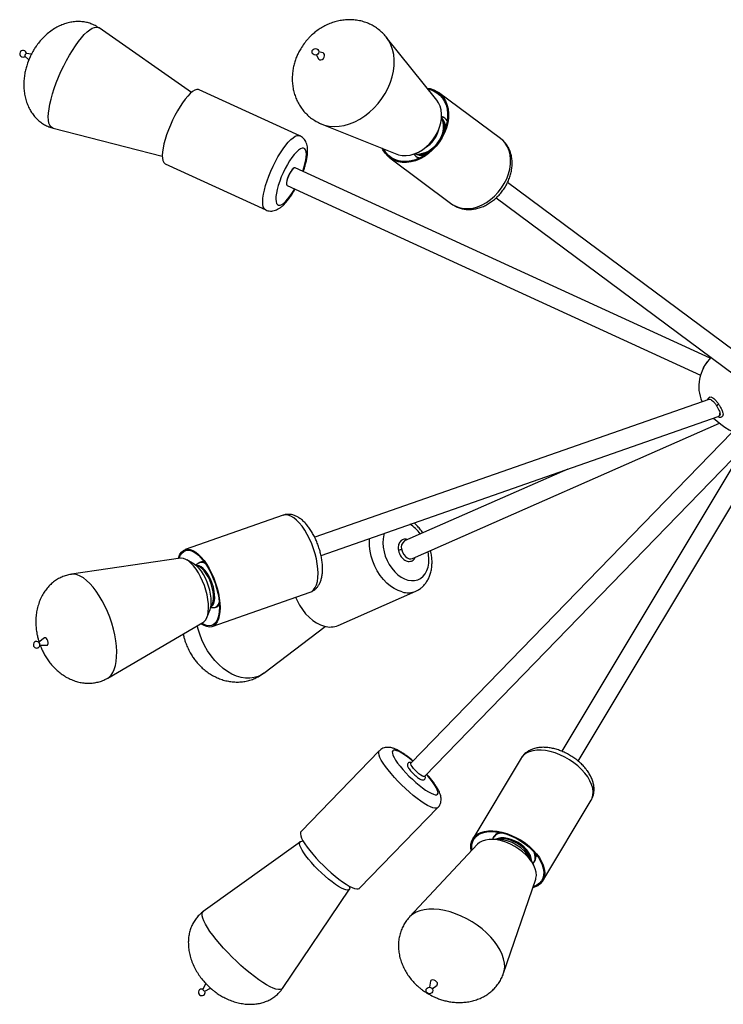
# Model space of a CAD drawing. Header units: millimetres. Extents: x 439 to 897, y 326 to 622.
# Tile 15 of 23: x 813 to 850, y 327 to 379. Entities that reach past the tile are written whole.
import ezdxf

# ---------------------------------------------------------------- set-up
doc = ezdxf.new("R2010")
doc.units = ezdxf.units.MM

msp = doc.modelspace()

# ---------------------------------------------------------------- linework, layer by layer
at = {"color": 7, "linetype": 'Continuous', "lineweight": 25}
for p, q in [((821.811, 374.783), (817.001, 378.143)), ((834.584, 374.379), (831.957, 377.666)), ((813.141, 376.671), (813.347, 376.489)), ((813.476, 376.775), (813.205, 376.811)), ((828.318, 376.732), (828.424, 376.539)), ((828.652, 376.845), (828.436, 376.891)), ((828.661, 376.843), (828.652, 376.845)), ((827.448, 372.529), (822.218, 374.929)), ((837.905, 372.383), (834.673, 374.783)), ((834.97, 373.223), (834.904, 373.379)), ((814.606, 372.926), (820.291, 371.469)), ((828.594, 373.137), (832.501, 371.573)), ((834.377, 372.311), (834.421, 372.37)), ((832.14, 371.371), (835.372, 368.971)), ((833.551, 371.556), (833.719, 371.538)), ((833.618, 371.387), (833.669, 371.36)), ((820.446, 371.066), (825.676, 368.666)), ((848.812, 360.937), (827.206, 370.852)), ((826.789, 369.943), (848.315, 360.065)), ((850.715, 360.849), (838.265, 370.092)), ((837.669, 369.289), (850.087, 360.069)), ((848.751, 358.801), (828.226, 351.618)), ((849.248, 357.916), (849.291, 357.935)), ((828.556, 350.674), (849.241, 357.913)), ((833.313, 350.51), (849.3, 357.56)), ((849.961, 357.095), (833.234, 339.855)), ((851.02, 357.037), (841.088, 340.473)), ((841.945, 339.959), (851.978, 356.689)), ((833.951, 339.159), (850.571, 356.288)), ((841.401, 355.169), (832.909, 351.425)), ((826.582, 352.764), (821.479, 350.978)), ((821.239, 350.522), (815.561, 349.69)), ((821.955, 350.215), (821.571, 350.44)), ((822.156, 350.257), (822.041, 350.157)), ((822.482, 350.332), (822.388, 350.337)), ((822.398, 350.336), (822.388, 350.337)), ((822.883, 346.967), (827.986, 348.753)), ((829.446, 347.028), (833.496, 348.814)), ((822.619, 347.445), (822.779, 347.86)), ((822.81, 347.96), (822.963, 347.953)), ((823.193, 348.035), (823.264, 348.098)), ((823.193, 348.035), (823.205, 348.047)), ((817.453, 344.284), (822.411, 347.174)), ((825.577, 344.544), (828.776, 346.973)), ((814.166, 346.379), (813.865, 346.149)), ((813.919, 345.994), (814.298, 346.003)), ((831.592, 340.497), (827.517, 336.297)), ((838.975, 340.11), (836.457, 335.91)), ((830.567, 333.338), (834.642, 337.538)), ((840.102, 333.724), (842.62, 337.924)), ((837.707, 335.89), (837.371, 335.879)), ((837.831, 336.253), (837.684, 336.153)), ((837.745, 336.257), (837.737, 336.189)), ((827.482, 335.764), (822.428, 332.124)), ((827.633, 335.787), (827.558, 335.785)), ((836.704, 335.626), (833.17, 331.843)), ((839.737, 334.922), (839.757, 335.098)), ((839.737, 334.922), (839.74, 334.964)), ((839.745, 334.985), (839.8, 335.024)), ((839.79, 335.021), (839.81, 335.033)), ((839.644, 334.516), (839.495, 334.818)), ((830.055, 333.363), (830.054, 333.438)), ((838.062, 328.909), (839.734, 333.809)), ((826.55, 328.125), (830.035, 333.287)), ((822.554, 328.38), (822.397, 328.079)), ((834.262, 328.5), (834.2, 328.185)), ((834.35, 328.095), (834.599, 328.298)), ((822.507, 327.972), (822.807, 328.14))]:
    msp.add_line(p, q, dxfattribs=at)
at = {"color": 8, "linetype": 'Continuous', "lineweight": 25}
for p, q in [((837.747, 336.268), (837.745, 336.257)), ((837.816, 336.256), (837.792, 336.227)), ((839.752, 335.051), (839.767, 335.086)), ((839.8, 335.024), (839.811, 335.032))]:
    msp.add_line(p, q, dxfattribs=at)
at = {"color": 8, "linetype": 'Continuous', "lineweight": 25, "flags": 128}
for points in [[(814.496, 372.99), (814.436, 373.074), (814.392, 373.19), (814.366, 373.335), (814.357, 373.509), (814.366, 373.708), (814.393, 373.93), (814.436, 374.172), (814.497, 374.432), (814.574, 374.706), (814.665, 374.991), (814.77, 375.283), (814.888, 375.578), (815.017, 375.873), (815.156, 376.163), (815.302, 376.446), (815.453, 376.718), (815.609, 376.975), (815.767, 377.214), (815.925, 377.433), (816.08, 377.627), (816.232, 377.796), (816.378, 377.936), (816.516, 378.046), (816.645, 378.125), (816.763, 378.172), (816.868, 378.186), (816.959, 378.166), (817.001, 378.143)], [(828.596, 373.136), (828.739, 373.087), (828.982, 373.033), (829.236, 373.012), (829.5, 373.024), (829.769, 373.069), (830.041, 373.146), (830.311, 373.255), (830.577, 373.394), (830.835, 373.561), (831.081, 373.755), (831.314, 373.972), (831.529, 374.21), (831.724, 374.467), (831.897, 374.738), (832.046, 375.02), (832.168, 375.311), (832.262, 375.606), (832.327, 375.901), (832.362, 376.193), (832.367, 376.478), (832.341, 376.752), (832.286, 377.013), (832.2, 377.256), (832.087, 377.48), (831.961, 377.662)], [(833.44, 371.594), (833.456, 371.591), (833.622, 371.578), (833.796, 371.597), (833.972, 371.648), (834.147, 371.73), (834.315, 371.841), (834.47, 371.976), (834.609, 372.132), (834.728, 372.305), (834.823, 372.49), (834.891, 372.682), (834.93, 372.874), (834.94, 373.061), (834.92, 373.239), (834.87, 373.401), (834.836, 373.474)], [(814.606, 372.926), (814.572, 372.937), (814.496, 372.99)], [(825.676, 368.666), (825.651, 368.68), (825.593, 368.741), (825.551, 368.834), (825.527, 368.957), (825.521, 369.107), (825.532, 369.284), (825.561, 369.483), (825.607, 369.701), (825.669, 369.934), (825.747, 370.179), (825.839, 370.431), (825.943, 370.686), (826.057, 370.939), (826.181, 371.186), (826.31, 371.423), (826.444, 371.647), (826.581, 371.852), (826.716, 372.035), (826.849, 372.195), (826.978, 372.326), (827.099, 372.429), (827.211, 372.499), (827.311, 372.538)], [(827.311, 372.538), (827.399, 372.543), (827.448, 372.529)], [(835.372, 368.971), (835.424, 368.934), (835.606, 368.836), (835.806, 368.769), (836.02, 368.734), (836.245, 368.733), (836.476, 368.765), (836.71, 368.83), (836.943, 368.927), (837.171, 369.053), (837.389, 369.207), (837.595, 369.387), (837.784, 369.588), (837.954, 369.808), (838.101, 370.043), (838.224, 370.289), (838.319, 370.541), (838.385, 370.796), (838.422, 371.049), (838.428, 371.295), (838.403, 371.531), (838.348, 371.752), (838.264, 371.955), (838.152, 372.136), (838.014, 372.292), (837.905, 372.383)], [(827.571, 371.881), (827.482, 371.846), (827.382, 371.778), (827.274, 371.679), (827.16, 371.552), (827.042, 371.399), (826.923, 371.223), (826.805, 371.029), (826.692, 370.821), (826.586, 370.603), (826.489, 370.381), (826.404, 370.16), (826.331, 369.943), (826.274, 369.737), (826.232, 369.545), (826.208, 369.373), (826.202, 369.223), (826.213, 369.1), (826.242, 369.005), (826.287, 368.942), (826.349, 368.911), (826.425, 368.913), (826.514, 368.949), (826.613, 369.017), (826.722, 369.116), (826.836, 369.243), (826.954, 369.396), (827.073, 369.572), (827.187, 369.76)], [(827.604, 370.669), (827.665, 370.852), (827.722, 371.058), (827.763, 371.249), (827.788, 371.422), (827.794, 371.572), (827.783, 371.695), (827.754, 371.789), (827.709, 371.853), (827.647, 371.884), (827.571, 371.881)], [(828.402, 349.741), (828.392, 349.979), (828.363, 350.23), (828.315, 350.49), (828.25, 350.755), (828.169, 351.02), (828.072, 351.28), (827.962, 351.532), (827.84, 351.77), (827.708, 351.991), (827.57, 352.191), (827.426, 352.366), (827.281, 352.514), (827.135, 352.632), (826.992, 352.717), (826.853, 352.769), (826.722, 352.787), (826.601, 352.77), (826.582, 352.764)], [(831.847, 351.826), (831.825, 351.748), (831.788, 351.544), (831.777, 351.326), (831.794, 351.099), (831.836, 350.867), (831.904, 350.636), (831.996, 350.412), (832.11, 350.198), (832.244, 350.001), (832.393, 349.823), (832.556, 349.67), (832.728, 349.544), (832.906, 349.449), (833.085, 349.387)], [(832.781, 348.77), (832.576, 348.839), (832.372, 348.941), (832.172, 349.074), (831.981, 349.236), (831.801, 349.424), (831.635, 349.635), (831.486, 349.865), (831.358, 350.111), (831.25, 350.367), (831.167, 350.63), (831.109, 350.895), (831.077, 351.159), (831.072, 351.415), (831.081, 351.558)], [(833.085, 349.387), (833.262, 349.358), (833.432, 349.364), (833.592, 349.405), (833.738, 349.479), (833.868, 349.585), (833.977, 349.72), (834.064, 349.882), (834.127, 350.067), (834.164, 350.271), (834.175, 350.489), (834.158, 350.716), (834.133, 350.871)], [(822.497, 350.312), (822.481, 350.318), (822.398, 350.336)], [(822.815, 347.983), (822.851, 348.004), (822.919, 348.073), (822.97, 348.174), (823.004, 348.304), (823.02, 348.457), (823.015, 348.63), (822.992, 348.816), (822.95, 349.011), (822.891, 349.206), (822.817, 349.397), (822.731, 349.577), (822.634, 349.74), (822.53, 349.881), (822.423, 349.995), (822.315, 350.08), (822.211, 350.131), (822.113, 350.148), (822.06, 350.142)], [(822.814, 347.999), (822.862, 348.054), (822.914, 348.155), (822.948, 348.284), (822.963, 348.437), (822.959, 348.61), (822.936, 348.797), (822.894, 348.991), (822.835, 349.186), (822.761, 349.377), (822.674, 349.557), (822.577, 349.72), (822.473, 349.861), (822.366, 349.976), (822.258, 350.06), (822.154, 350.111), (822.069, 350.128)], [(827.986, 348.753), (828.077, 348.798), (828.173, 348.883), (828.254, 349), (828.318, 349.147), (828.365, 349.322), (828.393, 349.521), (828.402, 349.741)], [(817.453, 344.284), (817.517, 344.327), (817.625, 344.433), (817.718, 344.571), (817.794, 344.738), (817.853, 344.934), (817.893, 345.154), (817.915, 345.398), (817.918, 345.661), (817.902, 345.94), (817.868, 346.232), (817.814, 346.533), (817.744, 346.839), (817.656, 347.146), (817.553, 347.452), (817.435, 347.751), (817.304, 348.039), (817.162, 348.315), (817.011, 348.573), (816.852, 348.81), (816.688, 349.025), (816.52, 349.213), (816.35, 349.373), (816.181, 349.502), (816.016, 349.6), (815.855, 349.664), (815.701, 349.694), (815.561, 349.69)], [(823.205, 348.047), (823.229, 348.073), (823.263, 348.123)], [(825.577, 344.544), (825.475, 344.473), (825.282, 344.374), (825.074, 344.307), (824.854, 344.275), (824.626, 344.277), (824.391, 344.314), (824.154, 344.385), (823.917, 344.488), (823.682, 344.624), (823.454, 344.789), (823.234, 344.983), (823.025, 345.202), (822.831, 345.444), (822.654, 345.705), (822.495, 345.984), (822.357, 346.275), (822.242, 346.575), (822.15, 346.881), (822.121, 347.004)], [(834.643, 337.538), (834.634, 337.53), (834.574, 337.503), (834.488, 337.503), (834.38, 337.528), (834.249, 337.579), (834.1, 337.654), (833.933, 337.753), (833.753, 337.873), (833.561, 338.013), (833.362, 338.17), (833.159, 338.342), (832.955, 338.525), (832.754, 338.716), (832.559, 338.913), (832.374, 339.111), (832.201, 339.308), (832.044, 339.5), (831.906, 339.684), (831.788, 339.856), (831.693, 340.014), (831.622, 340.155), (831.577, 340.276), (831.558, 340.376), (831.566, 340.453), (831.592, 340.497)], [(832.408, 340.526), (832.335, 340.523), (832.287, 340.495), (832.265, 340.442), (832.27, 340.365), (832.302, 340.265), (832.359, 340.146), (832.44, 340.009), (832.545, 339.857), (832.669, 339.695), (832.812, 339.526), (832.968, 339.353), (833.136, 339.18), (833.311, 339.011), (833.489, 338.851), (833.666, 338.701), (833.839, 338.567), (834.003, 338.451), (834.155, 338.355), (834.291, 338.282), (834.409, 338.233), (834.505, 338.209), (834.578, 338.211), (834.626, 338.239), (834.648, 338.292), (834.643, 338.37), (834.612, 338.469), (834.555, 338.589), (834.473, 338.726), (834.369, 338.877), (834.244, 339.039), (834.102, 339.209), (834.053, 339.264)], [(833.336, 339.96), (833.247, 340.033), (833.075, 340.167), (832.911, 340.284), (832.759, 340.38), (832.622, 340.453), (832.505, 340.502), (832.408, 340.526)], [(842.297, 339.334), (842.125, 339.525), (841.931, 339.707), (841.718, 339.878), (841.489, 340.034), (841.248, 340.172), (840.999, 340.291), (840.747, 340.387), (840.496, 340.461), (840.25, 340.51), (840.013, 340.533), (839.79, 340.53), (839.584, 340.501), (839.399, 340.447), (839.237, 340.369), (839.103, 340.267), (838.997, 340.144), (838.975, 340.11)], [(833.19, 339.894), (833.226, 339.888), (833.251, 339.873)], [(842.62, 337.924), (842.673, 338.033), (842.716, 338.192), (842.726, 338.365), (842.703, 338.549), (842.647, 338.742), (842.56, 338.939), (842.442, 339.137), (842.297, 339.334)], [(839.516, 334.776), (839.503, 334.897), (839.457, 335.04), (839.379, 335.186), (839.273, 335.331), (839.141, 335.47), (838.988, 335.599), (838.818, 335.713), (838.638, 335.81), (838.452, 335.884), (838.267, 335.936), (838.089, 335.961), (837.923, 335.961), (837.775, 335.934), (837.66, 335.888)], [(837.892, 336.241), (837.822, 336.221), (837.751, 336.192)], [(839.472, 334.862), (839.429, 334.993), (839.352, 335.139), (839.245, 335.285), (839.113, 335.424), (838.96, 335.553), (838.791, 335.667), (838.61, 335.763), (838.424, 335.838), (838.239, 335.889), (838.061, 335.915), (837.895, 335.914), (837.756, 335.891)], [(839.74, 334.964), (839.728, 335.102), (839.718, 335.147)], [(822.455, 331.633), (822.398, 331.777), (822.368, 331.9), (822.364, 332.001), (822.386, 332.077), (822.428, 332.124)], [(838.119, 329.233), (838.109, 329.442), (838.066, 329.66), (837.991, 329.885), (837.884, 330.114), (837.748, 330.344), (837.584, 330.572), (837.393, 330.796), (837.179, 331.012), (836.944, 331.218), (836.691, 331.412), (836.424, 331.59), (836.144, 331.75), (835.857, 331.891), (835.565, 332.011), (835.273, 332.108), (834.984, 332.181), (834.701, 332.229), (834.428, 332.252), (834.169, 332.249), (833.927, 332.22), (833.705, 332.165), (833.506, 332.086), (833.332, 331.984), (833.185, 331.859), (833.172, 331.845)], [(826.55, 328.125), (826.508, 328.084), (826.434, 328.058), (826.335, 328.057), (826.212, 328.082), (826.068, 328.133), (825.904, 328.208), (825.721, 328.308), (825.523, 328.429), (825.312, 328.572), (825.09, 328.735), (824.86, 328.914), (824.626, 329.109), (824.389, 329.316), (824.154, 329.533), (823.922, 329.757), (823.698, 329.986), (823.483, 330.216), (823.28, 330.445), (823.093, 330.669), (822.923, 330.887), (822.772, 331.094), (822.643, 331.29), (822.537, 331.47), (822.455, 331.633)], [(838.063, 328.912), (838.097, 329.036), (838.119, 329.233)]]:
    msp.add_lwpolyline(points, dxfattribs=at)
at = {"color": 7, "linetype": 'Continuous', "lineweight": 25, "flags": 128}
for points in [[(828.424, 376.539), (828.442, 376.515), (828.492, 376.485), (828.554, 376.481), (828.62, 376.506), (828.68, 376.555), (828.723, 376.62), (828.744, 376.692), (828.74, 376.759), (828.711, 376.812), (828.661, 376.843), (828.661, 376.843)], [(822.082, 374.938), (821.981, 374.899), (821.869, 374.829), (821.748, 374.726), (821.619, 374.595), (821.486, 374.435), (821.351, 374.252), (821.214, 374.047), (821.08, 373.823), (820.951, 373.586), (820.827, 373.339), (820.713, 373.086), (820.609, 372.831), (820.517, 372.579), (820.44, 372.334), (820.377, 372.101), (820.331, 371.883), (820.302, 371.684), (820.291, 371.507), (820.297, 371.357), (820.322, 371.234), (820.363, 371.141), (820.421, 371.08), (820.446, 371.066)], [(822.218, 374.929), (822.17, 374.943), (822.082, 374.938)], [(834.076, 375.015), (834.239, 374.986), (834.439, 374.919), (834.621, 374.82), (834.782, 374.692), (834.92, 374.536), (835.032, 374.355), (835.116, 374.152), (835.171, 373.931), (835.195, 373.695), (835.189, 373.449), (835.153, 373.196), (835.086, 372.941), (834.991, 372.689), (834.869, 372.443), (834.722, 372.208), (834.552, 371.988), (834.363, 371.787), (834.157, 371.607), (833.939, 371.453), (833.711, 371.327), (833.478, 371.23), (833.244, 371.165), (833.013, 371.133), (832.788, 371.134), (832.574, 371.169), (832.374, 371.236), (832.192, 371.334), (832.031, 371.463), (831.893, 371.619), (831.781, 371.8), (831.745, 371.876)], [(834.128, 374.95), (834.215, 374.932), (834.409, 374.867), (834.586, 374.771), (834.743, 374.646), (834.877, 374.495), (834.986, 374.319), (835.068, 374.122), (835.121, 373.907), (835.145, 373.678), (835.139, 373.438), (835.104, 373.193), (835.039, 372.945), (834.947, 372.7), (834.828, 372.461), (834.685, 372.233), (834.52, 372.019), (834.336, 371.823), (834.136, 371.649), (833.924, 371.499), (833.702, 371.376), (833.476, 371.282), (833.248, 371.219), (833.024, 371.188), (832.805, 371.189), (832.597, 371.223), (832.403, 371.288), (832.226, 371.384), (832.07, 371.508), (831.936, 371.66), (831.827, 371.836), (831.822, 371.845)], [(832.501, 371.573), (832.591, 371.542), (832.784, 371.503), (832.988, 371.497), (833.199, 371.524), (833.413, 371.584), (833.625, 371.676), (833.832, 371.796), (834.028, 371.944), (834.211, 372.116), (834.376, 372.309), (834.519, 372.518), (834.639, 372.74), (834.732, 372.969), (834.797, 373.202), (834.833, 373.433), (834.837, 373.658), (834.812, 373.872), (834.756, 374.071), (834.672, 374.251), (834.584, 374.379)], [(833.389, 371.576), (833.405, 371.557), (833.471, 371.491)], [(827.206, 370.852), (827.174, 370.854), (827.122, 370.826), (827.06, 370.767), (826.994, 370.68), (826.928, 370.573), (826.867, 370.452), (826.816, 370.327), (826.779, 370.207), (826.757, 370.102), (826.754, 370.018), (826.768, 369.963), (826.789, 369.943)], [(827.206, 370.852), (827.165, 370.851), (827.111, 370.818), (827.048, 370.753), (826.981, 370.662), (826.916, 370.551), (826.857, 370.429), (826.808, 370.304), (826.773, 370.186), (826.755, 370.084), (826.755, 370.006), (826.773, 369.956), (826.789, 369.943)], [(821.123, 350.505), (821.147, 350.584), (821.211, 350.731), (821.292, 350.848), (821.388, 350.933), (821.498, 350.984), (821.619, 351.001), (821.75, 350.983), (821.888, 350.931), (822.031, 350.845), (822.177, 350.728), (822.323, 350.58), (822.466, 350.405), (822.605, 350.205), (822.736, 349.984), (822.858, 349.746), (822.968, 349.494), (823.065, 349.234), (823.146, 348.969), (823.212, 348.704), (823.259, 348.444), (823.288, 348.193), (823.298, 347.955)], [(821.167, 350.512), (821.176, 350.539), (821.239, 350.682), (821.317, 350.795), (821.41, 350.878), (821.517, 350.927), (821.635, 350.944), (821.762, 350.927), (821.896, 350.876), (822.035, 350.793), (822.177, 350.678), (822.319, 350.534), (822.458, 350.364), (822.593, 350.17), (822.72, 349.955), (822.839, 349.724), (822.946, 349.479), (823.04, 349.226), (823.119, 348.969), (823.182, 348.712), (823.229, 348.459), (823.257, 348.215), (823.267, 347.984)], [(832.757, 350.967), (832.799, 350.838), (832.864, 350.719), (832.947, 350.618), (833.042, 350.543), (833.142, 350.5), (833.24, 350.491), (833.313, 350.51)], [(822.411, 347.174), (822.458, 347.206), (822.54, 347.295), (822.607, 347.416), (822.656, 347.565), (822.687, 347.739), (822.7, 347.936), (822.693, 348.152), (822.668, 348.38), (822.624, 348.618), (822.563, 348.86), (822.485, 349.102), (822.393, 349.338), (822.288, 349.563), (822.172, 349.774), (822.048, 349.965), (821.918, 350.133), (821.785, 350.274), (821.652, 350.386), (821.521, 350.467), (821.395, 350.513), (821.276, 350.526), (821.239, 350.522)], [(822.779, 347.86), (822.801, 347.925), (822.831, 348.077), (822.843, 348.251), (822.836, 348.443), (822.809, 348.648), (822.765, 348.861), (822.704, 349.076), (822.627, 349.287), (822.537, 349.49), (822.435, 349.679), (822.325, 349.849), (822.21, 349.995), (822.091, 350.115), (821.973, 350.204), (821.955, 350.215)], [(827.235, 348.49), (827.307, 348.324), (827.436, 348.079), (827.585, 347.849), (827.751, 347.638), (827.931, 347.45), (828.122, 347.288), (828.322, 347.155), (828.526, 347.053), (828.731, 346.984)], [(823.298, 347.955), (823.289, 347.735), (823.261, 347.536), (823.214, 347.361), (823.15, 347.214), (823.069, 347.097), (822.974, 347.012), (822.864, 346.961), (822.743, 346.944), (822.612, 346.962), (822.474, 347.014), (822.33, 347.1), (822.31, 347.115)], [(823.267, 347.984), (823.258, 347.77), (823.23, 347.576), (823.185, 347.406), (823.123, 347.264), (823.044, 347.15), (822.951, 347.067), (822.845, 347.018), (822.727, 347.001), (822.6, 347.018), (822.465, 347.069), (822.348, 347.137)], [(814.298, 346.003), (814.308, 346.004), (814.335, 346.028), (814.348, 346.077), (814.346, 346.144), (814.327, 346.219), (814.296, 346.29), (814.257, 346.347), (814.216, 346.38), (814.179, 346.385), (814.166, 346.379)], [(813.917, 346.059), (813.912, 346.077), (813.904, 346.098)], [(833.951, 339.159), (833.943, 339.154), (833.901, 339.154), (833.836, 339.18), (833.753, 339.23), (833.658, 339.301), (833.559, 339.388), (833.461, 339.483), (833.374, 339.58), (833.302, 339.672), (833.253, 339.751), (833.228, 339.812), (833.23, 339.851), (833.234, 339.855)], [(827.517, 336.297), (827.491, 336.253), (827.483, 336.176), (827.502, 336.076), (827.547, 335.955), (827.618, 335.814), (827.713, 335.656), (827.831, 335.484), (827.969, 335.3), (828.126, 335.108), (828.299, 334.911), (828.484, 334.713), (828.679, 334.516), (828.88, 334.325), (829.084, 334.142), (829.287, 333.97), (829.486, 333.813), (829.678, 333.673), (829.858, 333.553), (830.025, 333.454), (830.174, 333.379), (830.305, 333.328), (830.413, 333.303), (830.499, 333.303), (830.559, 333.33), (830.567, 333.338)], [(836.376, 335.275), (836.374, 335.285), (836.351, 335.47), (836.361, 335.643), (836.404, 335.802), (836.479, 335.944), (836.584, 336.067), (836.719, 336.169), (836.88, 336.247), (837.065, 336.301), (837.271, 336.33), (837.495, 336.333), (837.731, 336.31), (837.977, 336.261), (838.229, 336.187), (838.481, 336.091), (838.729, 335.972), (838.97, 335.834), (839.199, 335.678), (839.413, 335.507), (839.607, 335.325), (839.778, 335.134)], [(836.419, 335.321), (836.406, 335.451), (836.415, 335.62), (836.457, 335.774), (836.529, 335.912), (836.632, 336.032), (836.763, 336.131), (836.92, 336.207), (837.1, 336.26), (837.3, 336.287), (837.517, 336.29), (837.747, 336.267), (837.986, 336.22), (838.23, 336.149), (838.475, 336.055), (838.717, 335.939), (838.951, 335.805), (839.173, 335.653), (839.381, 335.488), (839.569, 335.311), (839.736, 335.125)], [(837.751, 336.192), (837.699, 336.163), (837.684, 336.153)], [(827.499, 335.46), (827.457, 335.571), (827.442, 335.661), (827.453, 335.727), (827.49, 335.769), (827.553, 335.785), (827.558, 335.785)], [(830.055, 333.363), (830.043, 333.301), (830.006, 333.259), (829.943, 333.243), (829.856, 333.253), (829.746, 333.288), (829.615, 333.348), (829.468, 333.432), (829.305, 333.539), (829.131, 333.664), (828.949, 333.808), (828.764, 333.965), (828.578, 334.134), (828.395, 334.311), (828.22, 334.491), (828.055, 334.672), (827.904, 334.85), (827.771, 335.021), (827.657, 335.182), (827.566, 335.329), (827.499, 335.46)], [(839.769, 334.009), (839.758, 334.175), (839.713, 334.349), (839.637, 334.529), (839.531, 334.71), (839.397, 334.889), (839.237, 335.063), (839.056, 335.227), (838.856, 335.379), (838.641, 335.515), (838.417, 335.633), (838.188, 335.73), (837.957, 335.804), (837.731, 335.853), (837.514, 335.877), (837.309, 335.876), (837.122, 335.849), (836.955, 335.796), (836.813, 335.719), (836.704, 335.626)], [(839.778, 335.134), (839.924, 334.937), (840.041, 334.739), (840.128, 334.542), (840.184, 334.349), (840.207, 334.165), (840.197, 333.992), (840.155, 333.833), (840.08, 333.69), (839.974, 333.567), (839.839, 333.466), (839.678, 333.387), (839.579, 333.354)], [(839.736, 335.125), (839.877, 334.934), (839.991, 334.741), (840.076, 334.55), (840.13, 334.363), (840.153, 334.183), (840.143, 334.015), (840.102, 333.86), (840.029, 333.722), (839.926, 333.603), (839.795, 333.504), (839.639, 333.428), (839.599, 333.413)], [(839.734, 333.809), (839.748, 333.856), (839.769, 334.009)], [(834.625, 328.352), (834.613, 328.405), (834.574, 328.461), (834.516, 328.511), (834.446, 328.546), (834.376, 328.563), (834.316, 328.557), (834.275, 328.531), (834.262, 328.5)], [(834.599, 328.298), (834.61, 328.308), (834.625, 328.352)], [(822.399, 328.067), (822.396, 328.078), (822.397, 328.079)]]:
    msp.add_lwpolyline(points, dxfattribs=at)
at = {"color": 7, "linetype": 'Continuous', "lineweight": 25}
for centre in [(828.263, 376.896), (834.198, 328.012)]:
    msp.add_circle(centre, 0.173, dxfattribs=at)
for centre, radius, start, end in [((813.04, 376.803), 0.173, 2.576, 308.1236), ((813.277, 376.694), 0.138, 121.2638, 189.1222), ((833.957, 372.982), 1.024, 341.4904, 30.6554), ((834.176, 372.892), 0.86, 2.8147, 22.6312), ((833.654, 372.593), 1.038, 256.5079, 304.9695), ((833.805, 372.414), 0.881, 264.4095, 283.7678), ((849.349, 358.385), 0.191, 118.4609, 161.4972), ((833.123, 351.1), 0.389, 123.3853, 199.9006), ((829.025, 348.026), 1.083, 254.2473, 292.8792), ((813.748, 346.021), 0.173, 26.1138, 188.4393), ((813.748, 346.021), 0.173, 188.4393, 12.4631), ((837.663, 333.789), 2.101, 29.3153, 88.7858), ((822.348, 327.918), 0.173, 72.8006, 18.9283), ((822.568, 328.151), 0.189, 206.1572, 251.2599)]:
    msp.add_arc(centre, radius, start, end, dxfattribs=at)
at = {"color": 8, "linetype": 'Continuous', "lineweight": 25}
for centre, radius, start, end in [((834.58, 372.892), 0.687, 37.535, 67.8627), ((834.318, 372.898), 0.751, 8.8219, 37.1955), ((833.247, 373.196), 1.482, 300.4258, 346.3858), ((833.924, 372.01), 0.689, 228.9108, 249.2457), ((833.843, 372.272), 0.766, 249.9016, 277.7042), ((832.228, 350.724), 1.839, 35.2747, 58.6194), ((832.732, 350.758), 0.211, 83.0688, 131.4355), ((822.338, 349.99), 0.323, 47.9394, 124.1847), ((833.075, 349.813), 1.084, 254.2543, 292.5944), ((822.939, 348.273), 0.321, 274.1533, 350.8763), ((837.99, 335.67), 0.546, 88.4437, 157.0255), ((839.28, 334.92), 0.432, 316.1928, 359.5404), ((838.953, 334.914), 0.759, 0.2074, 24.9182)]:
    msp.add_arc(centre, radius, start, end, dxfattribs=at)
at = {"color": 7, "linetype": 'Continuous', "lineweight": 25}
for centre, major_axis, ratio, start_param, end_param in [((853.225, 359.48), (5, 0), 0.62, 2.634705, 3.40366), ((849.06, 358.379), (-0.185, 0.465), 0.427614, 3.123707, 3.847764), ((853.225, 359.48), (5, 0), 0.62, 3.703956, 4.216837)]:
    msp.add_ellipse(centre, major_axis=major_axis, ratio=ratio, start_param=start_param, end_param=end_param, dxfattribs=at)
for points, knots in [([(816.999, 378.141), (816.948, 378.175), (816.831, 378.255), (816.628, 378.349), (816.398, 378.425), (816.156, 378.469), (815.907, 378.483), (815.651, 378.466), (815.391, 378.416), (815.129, 378.334), (814.867, 378.219), (814.608, 378.069), (814.363, 377.891), (814.137, 377.688), (813.933, 377.47), (813.766, 377.257), (813.633, 377.059), (813.515, 376.861), (813.445, 376.717), (813.405, 376.635)], [0, 0, 0, 0, 0.041944, 0.096697, 0.151632, 0.207081, 0.263486, 0.321283, 0.380872, 0.442616, 0.506852, 0.57393, 0.644322, 0.710794, 0.778349, 0.844968, 0.892592, 0.938575, 1, 1, 1, 1]), ([(831.96, 377.658), (831.94, 377.683), (831.867, 377.782), (831.715, 377.932), (831.506, 378.107), (831.275, 378.257), (831.026, 378.38), (830.76, 378.475), (830.481, 378.54), (830.19, 378.573), (829.902, 378.573), (829.619, 378.543), (829.348, 378.486), (829.081, 378.401), (828.823, 378.291), (828.576, 378.157), (828.349, 378.006), (828.155, 377.851), (827.998, 377.704), (827.838, 377.539), (827.738, 377.411), (827.676, 377.332)], [0, 0, 0, 0, 0.019386, 0.074708, 0.130294, 0.186268, 0.242758, 0.299912, 0.357926, 0.417024, 0.477466, 0.532596, 0.588199, 0.644195, 0.700416, 0.756515, 0.811686, 0.86347, 0.90368, 0.940024, 1, 1, 1, 1]), ([(827.676, 377.332), (827.614, 377.244), (827.527, 377.12), (827.417, 376.925), (827.332, 376.754), (827.244, 376.542), (827.169, 376.313), (827.11, 376.068), (827.071, 375.811), (827.054, 375.547), (827.063, 375.278), (827.097, 375.01), (827.158, 374.746), (827.246, 374.489), (827.36, 374.242), (827.501, 374.01), (827.666, 373.794), (827.855, 373.599), (828.065, 373.424), (828.297, 373.276), (828.476, 373.181), (828.581, 373.144), (828.598, 373.138)], [0, 0, 0, 0, 0.064114, 0.090087, 0.133249, 0.178189, 0.226454, 0.276852, 0.328836, 0.381952, 0.435849, 0.49026, 0.544989, 0.599901, 0.65492, 0.710021, 0.765227, 0.820599, 0.876235, 0.93226, 0.9888, 1, 1, 1, 1]), ([(813.405, 376.635), (813.36, 376.529), (813.296, 376.379), (813.22, 376.146), (813.164, 375.937), (813.115, 375.681), (813.085, 375.406), (813.078, 375.12), (813.098, 374.831), (813.146, 374.548), (813.221, 374.277), (813.323, 374.023), (813.449, 373.789), (813.598, 373.578), (813.768, 373.391), (813.956, 373.231), (814.16, 373.099), (814.377, 372.993), (814.531, 372.948), (814.608, 372.926)], [0, 0, 0, 0, 0.077212, 0.109716, 0.164369, 0.222568, 0.285223, 0.34997, 0.415238, 0.479905, 0.543284, 0.605022, 0.665016, 0.723344, 0.780225, 0.83598, 0.891006, 0.945746, 1, 1, 1, 1]), ([(835.108, 373.346), (835.073, 373.38), (835.002, 373.448), (834.902, 373.506), (834.839, 373.528), (834.824, 373.533)], [0, 0, 0, 0, 0.419913, 0.864089, 1, 1, 1, 1]), ([(827.624, 370.66), (827.627, 370.667), (827.659, 370.749), (827.708, 370.905), (827.771, 371.125), (827.818, 371.338), (827.85, 371.545), (827.863, 371.75), (827.852, 371.932), (827.817, 372.092), (827.766, 372.222), (827.694, 372.337), (827.601, 372.434), (827.517, 372.499), (827.461, 372.52), (827.447, 372.525)], [0, 0, 0, 0, 0.0088687, 0.105273, 0.2027309, 0.3019657, 0.4041402, 0.5112479, 0.6263439, 0.7093922, 0.7823657, 0.8500398, 0.9150077, 0.9788535, 1, 1, 1, 1]), ([(835.375, 368.973), (835.39, 368.96), (835.46, 368.903), (835.603, 368.828), (835.799, 368.75), (836.007, 368.702), (836.223, 368.683), (836.446, 368.694), (836.672, 368.733), (836.898, 368.802), (837.121, 368.899), (837.338, 369.024), (837.545, 369.173), (837.738, 369.344), (837.915, 369.536), (838.073, 369.745), (838.21, 369.968), (838.324, 370.203), (838.412, 370.445), (838.474, 370.692), (838.507, 370.941), (838.511, 371.186), (838.484, 371.424), (838.428, 371.651), (838.343, 371.862), (838.231, 372.054), (838.093, 372.221), (837.984, 372.329), (837.917, 372.373), (837.909, 372.378)], [0, 0, 0, 0, 0.010844, 0.048158, 0.085386, 0.122751, 0.160457, 0.198643, 0.23736, 0.276575, 0.316193, 0.356092, 0.396161, 0.43632, 0.476526, 0.516776, 0.557087, 0.597473, 0.63795, 0.678523, 0.719152, 0.759749, 0.800177, 0.840262, 0.879833, 0.91878, 0.957089, 0.994856, 1, 1, 1, 1]), ([(833.484, 371.476), (833.486, 371.474), (833.518, 371.439), (833.559, 371.417), (833.598, 371.395)], [0, 0, 0, 0, 0.0586162, 1, 1, 1, 1]), ([(825.677, 368.667), (825.716, 368.651), (825.797, 368.618), (825.927, 368.604), (826.058, 368.613), (826.183, 368.646), (826.306, 368.7), (826.432, 368.779), (826.567, 368.888), (826.707, 369.029), (826.848, 369.198), (826.983, 369.385), (827.103, 369.568), (827.175, 369.695), (827.207, 369.751)], [0, 0, 0, 0, 0.059177, 0.124155, 0.188451, 0.25477, 0.326406, 0.407797, 0.503845, 0.61304, 0.720476, 0.822972, 0.92226, 1, 1, 1, 1]), ([(848.516, 360.54), (848.503, 360.517), (848.47, 360.459), (848.43, 360.371), (848.415, 360.313), (848.409, 360.287)], [0, 0, 0, 0, 0.277555, 0.68839, 1, 1, 1, 1]), ([(848.744, 360.833), (848.724, 360.817), (848.679, 360.778), (848.608, 360.686), (848.55, 360.604), (848.523, 360.553), (848.516, 360.54)], [0, 0, 0, 0, 0.245829, 0.575488, 0.8926, 1, 1, 1, 1]), ([(848.804, 358.916), (848.777, 358.902), (848.718, 358.87), (848.695, 358.81), (848.682, 358.777)], [0, 0, 0, 0, 0.449387, 1, 1, 1, 1]), ([(848.753, 358.797), (848.756, 358.8), (848.779, 358.816), (848.845, 358.797), (848.939, 358.736), (849.041, 358.63), (849.118, 358.525), (849.158, 358.462), (849.168, 358.445)], [0, 0, 0, 0, 0.046018, 0.265393, 0.484735, 0.704397, 0.924375, 1, 1, 1, 1]), ([(848.802, 358.913), (848.803, 358.914), (848.825, 358.935), (848.896, 358.919), (849.004, 358.858), (849.123, 358.74), (849.209, 358.627), (849.251, 358.564), (849.258, 358.553)], [0, 0, 0, 0, 0.014749, 0.250795, 0.4827, 0.728184, 0.953314, 1, 1, 1, 1]), ([(849.168, 358.445), (849.194, 358.4), (849.246, 358.309), (849.303, 358.18), (849.321, 358.111), (849.33, 358.077)], [0, 0, 0, 0, 0.340963, 0.681733, 1, 1, 1, 1]), ([(849.258, 358.553), (849.286, 358.508), (849.35, 358.406), (849.432, 358.243), (849.482, 358.091), (849.497, 357.976), (849.469, 357.941), (849.456, 357.925)], [0, 0, 0, 0, 0.1683207, 0.3868048, 0.6035413, 0.8257612, 1, 1, 1, 1]), ([(849.33, 358.077), (849.332, 358.054), (849.339, 358), (849.326, 357.951), (849.297, 357.943), (849.288, 357.941)], [0, 0, 0, 0, 0.3381257, 0.7948027, 1, 1, 1, 1]), ([(849.212, 357.903), (849.235, 357.893), (849.288, 357.869), (849.357, 357.87), (849.419, 357.888), (849.448, 357.913), (849.463, 357.925)], [0, 0, 0, 0, 0.2579229, 0.5876788, 0.7855665, 1, 1, 1, 1]), ([(828.639, 349.982), (828.638, 350.022), (828.636, 350.14), (828.618, 350.342), (828.579, 350.586), (828.523, 350.832), (828.451, 351.076), (828.365, 351.315), (828.265, 351.547), (828.153, 351.769), (828.028, 351.978), (827.893, 352.173), (827.745, 352.35), (827.585, 352.506), (827.42, 352.632), (827.254, 352.723), (827.095, 352.781), (826.937, 352.811), (826.777, 352.81), (826.655, 352.793), (826.592, 352.765), (826.58, 352.76)], [0, 0, 0, 0, 0.031471, 0.091222, 0.15012, 0.208374, 0.266241, 0.323959, 0.381745, 0.439769, 0.498288, 0.557605, 0.618079, 0.680078, 0.743678, 0.797732, 0.847763, 0.894692, 0.939662, 0.988438, 1, 1, 1, 1]), ([(833.855, 351.842), (833.831, 351.879), (833.759, 351.99), (833.619, 352.152), (833.488, 352.291), (833.407, 352.354), (833.391, 352.366)], [0, 0, 0, 0, 0.186623, 0.547292, 0.909562, 1, 1, 1, 1]), ([(833.06, 351.491), (833.037, 351.499), (832.982, 351.518), (832.889, 351.516), (832.79, 351.487), (832.704, 351.428), (832.639, 351.345), (832.594, 351.243), (832.573, 351.126), (832.574, 351.014), (832.587, 350.943), (832.592, 350.916)], [0, 0, 0, 0, 0.077569, 0.19221, 0.314693, 0.433365, 0.551021, 0.67107, 0.795071, 0.921954, 1, 1, 1, 1]), ([(832.592, 350.916), (832.598, 350.892), (832.615, 350.824), (832.661, 350.715), (832.734, 350.597), (832.824, 350.497), (832.927, 350.419), (833.039, 350.37), (833.153, 350.354), (833.26, 350.372), (833.353, 350.422), (833.424, 350.491), (833.453, 350.55), (833.466, 350.577)], [0, 0, 0, 0, 0.0528886, 0.1508584, 0.249193, 0.3480436, 0.4476701, 0.5478311, 0.6468254, 0.7423501, 0.8340458, 0.9240994, 1, 1, 1, 1]), ([(833.488, 348.815), (833.513, 348.825), (833.598, 348.858), (833.731, 348.945), (833.883, 349.074), (834.014, 349.227), (834.126, 349.401), (834.216, 349.595), (834.282, 349.808), (834.324, 350.036), (834.341, 350.275), (834.332, 350.523), (834.305, 350.742), (834.271, 350.876), (834.259, 350.927)], [0, 0, 0, 0, 0.0338904, 0.1203403, 0.2065489, 0.2933291, 0.3814012, 0.4712369, 0.5629671, 0.656368, 0.7509718, 0.8462596, 0.941789, 1, 1, 1, 1]), ([(822.401, 350.333), (822.391, 350.335), (822.35, 350.342), (822.276, 350.326), (822.202, 350.297), (822.168, 350.264), (822.159, 350.254)], [0, 0, 0, 0, 0.103503, 0.467096, 0.852022, 1, 1, 1, 1]), ([(827.985, 348.756), (828.023, 348.769), (828.11, 348.801), (828.231, 348.884), (828.344, 348.993), (828.439, 349.122), (828.516, 349.271), (828.577, 349.443), (828.618, 349.639), (828.637, 349.821), (828.638, 349.94), (828.639, 349.982)], [0, 0, 0, 0, 0.0822794, 0.1890898, 0.2958632, 0.4057925, 0.5220341, 0.6472248, 0.7819332, 0.9230354, 1, 1, 1, 1]), ([(815.564, 349.687), (815.535, 349.684), (815.423, 349.671), (815.234, 349.618), (815.002, 349.527), (814.781, 349.405), (814.575, 349.254), (814.385, 349.076), (814.214, 348.871), (814.063, 348.64), (813.934, 348.384), (813.831, 348.103), (813.758, 347.812), (813.716, 347.517), (813.701, 347.226), (813.713, 346.942), (813.743, 346.695), (813.785, 346.479), (813.826, 346.308), (813.861, 346.2), (813.875, 346.157)], [0, 0, 0, 0, 0.019942, 0.076536, 0.133178, 0.190199, 0.247893, 0.30664, 0.366813, 0.428779, 0.492919, 0.559663, 0.629598, 0.693762, 0.758762, 0.823398, 0.883168, 0.92434, 0.970016, 1, 1, 1, 1]), ([(822.939, 347.956), (822.943, 347.956), (822.979, 347.947), (823.049, 347.958), (823.139, 347.989), (823.186, 348.032), (823.208, 348.051)], [0, 0, 0, 0, 0.035433, 0.362399, 0.709842, 1, 1, 1, 1]), ([(821.385, 346.576), (821.39, 346.55), (821.405, 346.461), (821.445, 346.314), (821.508, 346.11), (821.566, 345.971), (821.599, 345.89)], [0, 0, 0, 0, 0.1114699, 0.3732825, 0.6376108, 1, 1, 1, 1]), ([(813.933, 345.994), (813.962, 345.919), (814.007, 345.8), (814.097, 345.617), (814.195, 345.439), (814.327, 345.233), (814.483, 345.027), (814.662, 344.826), (814.863, 344.637), (815.082, 344.466), (815.316, 344.319), (815.561, 344.198), (815.813, 344.106), (816.069, 344.044), (816.326, 344.013), (816.58, 344.013), (816.829, 344.045), (817.071, 344.107), (817.281, 344.188), (817.403, 344.258), (817.453, 344.287)], [0, 0, 0, 0, 0.0538568, 0.0845172, 0.1355829, 0.1892949, 0.2471849, 0.3075339, 0.3692781, 0.4315017, 0.4935151, 0.5548502, 0.6152395, 0.6745869, 0.7329365, 0.7904437, 0.8473497, 0.9039584, 0.9606161, 1, 1, 1, 1]), ([(821.599, 345.89), (821.645, 345.793), (821.71, 345.655), (821.826, 345.461), (821.933, 345.3), (822.075, 345.118), (822.238, 344.937), (822.423, 344.762), (822.628, 344.598), (822.85, 344.451), (823.088, 344.325), (823.338, 344.221), (823.598, 344.144), (823.863, 344.094), (824.13, 344.073), (824.398, 344.082), (824.661, 344.121), (824.919, 344.19), (825.167, 344.29), (825.39, 344.408), (825.521, 344.505), (825.579, 344.548)], [0, 0, 0, 0, 0.065985, 0.092888, 0.137589, 0.18418, 0.23423, 0.28647, 0.340292, 0.395174, 0.450713, 0.506599, 0.562606, 0.618591, 0.674481, 0.73027, 0.78601, 0.8418, 0.897779, 0.954119, 1, 1, 1, 1]), ([(832.131, 340.672), (832.094, 340.675), (832.019, 340.681), (831.898, 340.668), (831.778, 340.63), (831.672, 340.573), (831.618, 340.519), (831.595, 340.495)], [0, 0, 0, 0, 0.217219, 0.432126, 0.638718, 0.842053, 1, 1, 1, 1]), ([(833.344, 339.969), (833.317, 339.992), (833.231, 340.067), (833.085, 340.181), (832.91, 340.31), (832.738, 340.424), (832.567, 340.522), (832.402, 340.6), (832.26, 340.65), (832.167, 340.666), (832.131, 340.672)], [0, 0, 0, 0, 0.060745, 0.195853, 0.332564, 0.472014, 0.61626, 0.769517, 0.913437, 1, 1, 1, 1]), ([(842.331, 339.576), (842.302, 339.61), (842.221, 339.706), (842.07, 339.857), (841.875, 340.023), (841.666, 340.175), (841.444, 340.309), (841.212, 340.426), (840.975, 340.523), (840.734, 340.599), (840.491, 340.651), (840.251, 340.679), (840.015, 340.679), (839.788, 340.651), (839.582, 340.596), (839.403, 340.516), (839.243, 340.416), (839.106, 340.289), (839.015, 340.184), (838.982, 340.119), (838.978, 340.109)], [0, 0, 0, 0, 0.033422, 0.094739, 0.155759, 0.216584, 0.277331, 0.338146, 0.399138, 0.460464, 0.52228, 0.584697, 0.64771, 0.710965, 0.773575, 0.827711, 0.880044, 0.93643, 0.990873, 1, 1, 1, 1]), ([(833.094, 339.855), (833.082, 339.838), (833.059, 339.806), (833.056, 339.75), (833.067, 339.697), (833.094, 339.635), (833.143, 339.555), (833.213, 339.462), (833.299, 339.365), (833.392, 339.271), (833.49, 339.183), (833.586, 339.106), (833.678, 339.044), (833.76, 339.001), (833.824, 338.98), (833.886, 338.979), (833.943, 339.002), (833.982, 339.05), (833.994, 339.105), (833.99, 339.149), (833.98, 339.174), (833.976, 339.185)], [0, 0, 0, 0, 0.040266, 0.07765, 0.119838, 0.178043, 0.243981, 0.312882, 0.379061, 0.444324, 0.509421, 0.574767, 0.640954, 0.709352, 0.774871, 0.815123, 0.854728, 0.894437, 0.932486, 0.971835, 1, 1, 1, 1]), ([(833.191, 339.892), (833.182, 339.892), (833.157, 339.894), (833.12, 339.879), (833.1, 339.86), (833.094, 339.855)], [0, 0, 0, 0, 0.281474, 0.807075, 1, 1, 1, 1]), ([(833.258, 339.88), (833.246, 339.885), (833.225, 339.894), (833.202, 339.892), (833.191, 339.892)], [0, 0, 0, 0, 0.53765, 1, 1, 1, 1]), ([(842.615, 337.921), (842.622, 337.931), (842.664, 337.99), (842.713, 338.115), (842.761, 338.29), (842.777, 338.473), (842.766, 338.662), (842.726, 338.856), (842.657, 339.054), (842.558, 339.252), (842.448, 339.427), (842.365, 339.533), (842.331, 339.576)], [0, 0, 0, 0, 0.021078, 0.126958, 0.232112, 0.338142, 0.44666, 0.558862, 0.675209, 0.795182, 0.91748, 1, 1, 1, 1]), ([(834.642, 337.54), (834.669, 337.57), (834.724, 337.632), (834.776, 337.745), (834.806, 337.862), (834.813, 337.979), (834.801, 338.094), (834.771, 338.217), (834.718, 338.357), (834.639, 338.511), (834.534, 338.681), (834.412, 338.853), (834.273, 339.031), (834.155, 339.171), (834.082, 339.252), (834.062, 339.273)], [0, 0, 0, 0, 0.055268, 0.114479, 0.172238, 0.230991, 0.293767, 0.365153, 0.452457, 0.562582, 0.66285, 0.767613, 0.8676, 0.965023, 1, 1, 1, 1]), ([(837.761, 336.193), (837.742, 336.185), (837.68, 336.158), (837.6, 336.087), (837.525, 335.991), (837.5, 335.917), (837.488, 335.883)], [0, 0, 0, 0, 0.1380971, 0.4478098, 0.7481744, 1, 1, 1, 1]), ([(839.591, 334.624), (839.608, 334.64), (839.657, 334.686), (839.706, 334.781), (839.734, 334.873), (839.737, 334.929), (839.738, 334.941)], [0, 0, 0, 0, 0.2009419, 0.5515086, 0.8982107, 1, 1, 1, 1]), ([(822.43, 332.125), (822.369, 332.078), (822.245, 331.983), (822.084, 331.809), (821.943, 331.614), (821.828, 331.399), (821.74, 331.166), (821.679, 330.918), (821.647, 330.656), (821.645, 330.381), (821.675, 330.096), (821.738, 329.803), (821.835, 329.504), (821.963, 329.215), (822.116, 328.943), (822.267, 328.72), (822.418, 328.529), (822.548, 328.382), (822.639, 328.292), (822.676, 328.256)], [0, 0, 0, 0, 0.052323, 0.106734, 0.161402, 0.216681, 0.273053, 0.330967, 0.390822, 0.452963, 0.517685, 0.58527, 0.656077, 0.730839, 0.799922, 0.867485, 0.913025, 0.965177, 1, 1, 1, 1]), ([(833.175, 331.845), (833.163, 331.833), (833.089, 331.761), (832.975, 331.608), (832.838, 331.388), (832.73, 331.15), (832.651, 330.898), (832.601, 330.634), (832.583, 330.36), (832.597, 330.078), (832.646, 329.791), (832.725, 329.512), (832.833, 329.246), (832.964, 328.996), (833.119, 328.757), (833.295, 328.535), (833.477, 328.342), (833.647, 328.186), (833.812, 328.055), (833.961, 327.949), (834.064, 327.885), (834.106, 327.859)], [0, 0, 0, 0, 0.0110452, 0.0669712, 0.1229971, 0.1793681, 0.2362717, 0.2939823, 0.352794, 0.4130176, 0.474995, 0.5391343, 0.5979803, 0.6576759, 0.7179281, 0.7780894, 0.8363864, 0.8849242, 0.9234348, 0.9689041, 1, 1, 1, 1]), ([(834.106, 327.859), (834.201, 327.805), (834.335, 327.73), (834.543, 327.637), (834.727, 327.565), (834.952, 327.495), (835.193, 327.439), (835.45, 327.401), (835.716, 327.385), (835.987, 327.393), (836.256, 327.427), (836.521, 327.487), (836.776, 327.574), (837.018, 327.687), (837.243, 327.825), (837.45, 327.986), (837.634, 328.169), (837.796, 328.372), (837.93, 328.594), (838.019, 328.777), (838.052, 328.888), (838.06, 328.916)], [0, 0, 0, 0, 0.06845, 0.096634, 0.143473, 0.192406, 0.245012, 0.299897, 0.356329, 0.413666, 0.471405, 0.529168, 0.586694, 0.643837, 0.700547, 0.756865, 0.812901, 0.868824, 0.924847, 0.981215, 1, 1, 1, 1]), ([(822.676, 328.256), (822.759, 328.179), (822.88, 328.068), (823.076, 327.917), (823.261, 327.79), (823.496, 327.653), (823.754, 327.53), (824.031, 327.427), (824.316, 327.35), (824.602, 327.304), (824.884, 327.289), (825.158, 327.305), (825.418, 327.351), (825.664, 327.426), (825.891, 327.528), (826.099, 327.656), (826.286, 327.809), (826.438, 327.966), (826.516, 328.08), (826.549, 328.129)], [0, 0, 0, 0, 0.077102, 0.110812, 0.167798, 0.229066, 0.294723, 0.361948, 0.429011, 0.494848, 0.558891, 0.620905, 0.680889, 0.739008, 0.795558, 0.850925, 0.905564, 0.959968, 1, 1, 1, 1])]:
    msp.add_open_spline(points, degree=3, knots=knots, dxfattribs=at)

doc.saveas('drawing.dxf')
